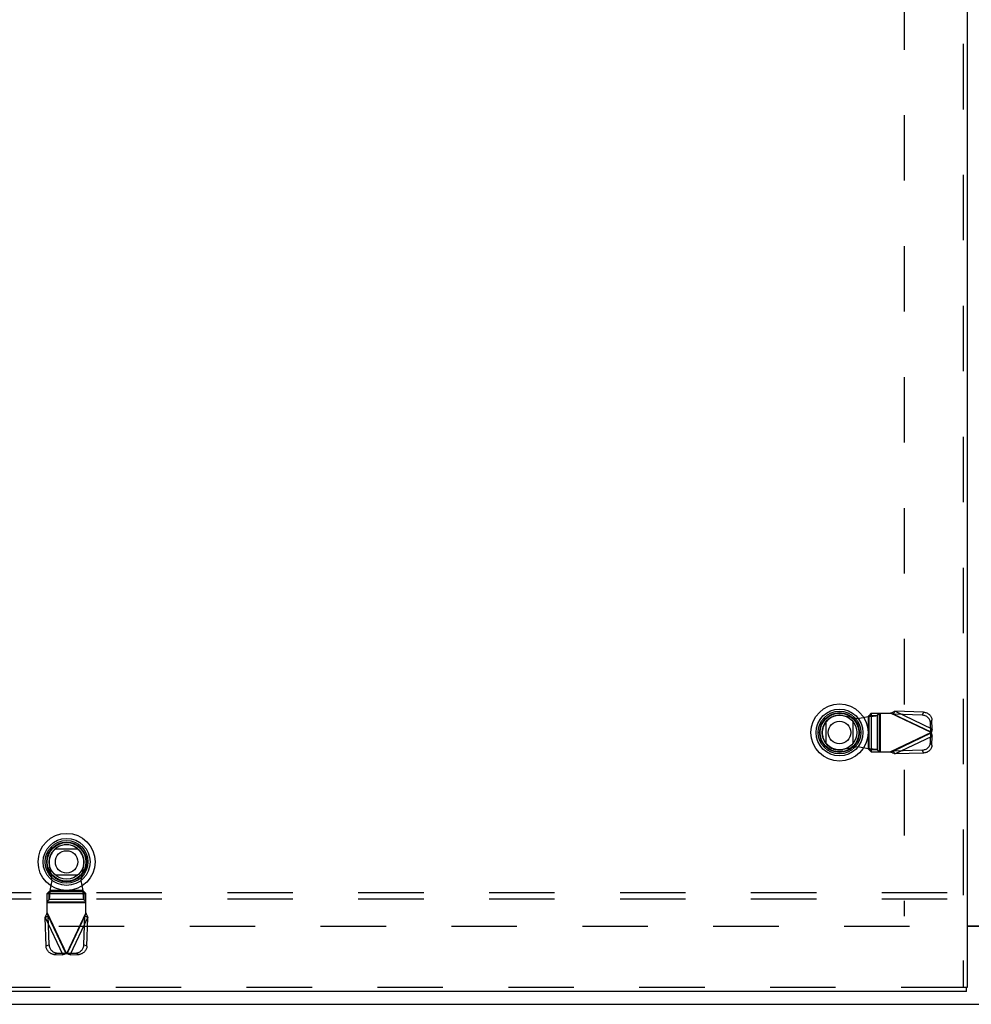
# Model space of a CAD drawing. Header units: inches. Extents: x 0 to 230, y 0 to 149.
# Tile 50 of 256: x 50 to 69, y 37 to 56. Entities that reach past the tile are written whole.
import ezdxf

# ---------------------------------------------------------------- set-up
doc = ezdxf.new("R2010")
doc.units = ezdxf.units.IN
doc.header["$LTSCALE"] = 12.648283
doc.header["$MEASUREMENT"] = 0
doc.linetypes.add('HIDDEN', pattern=[0.2, 0.1, -0.1])
doc.layers.get('0').update_dxf_attribs({"linetype": 'CONTINUOUS'})
for name, color, linetype in [('DEFAULT_2', 8, 'HIDDEN'), ('LEFTHAND_DOOR_ASSEMBLY', 7, 'CONTINUOUS'), ('SUBPANEL', 7, 'CONTINUOUS')]:
    doc.layers.add(name, color=color, linetype=linetype)

msp = doc.modelspace()

# ---------------------------------------------------------------- linework, layer by layer
at = {"color": 3, "linetype": 'Continuous'}
msp.add_line((68.573, 38.363), (69.637, 38.363), dxfattribs=at)
at = {"color": 7, "linetype": 'Continuous'}
for p, q in [((69.637, 38.348), (68.573, 38.348)), ((33.157, 36.848), (105.053, 36.848))]:
    msp.add_line(p, q, dxfattribs=at)
at = {"layer": 'DEFAULT_2', "color": 8, "linetype": 'HIDDEN'}
for p, q in [((67.355, 107.146), (67.355, 38.549)), ((67.459, 38.348), (34.855, 38.348))]:
    msp.add_line(p, q, dxfattribs=at)
at = {"layer": 'LEFTHAND_DOOR_ASSEMBLY', "color": 8, "linetype": 'HIDDEN'}
for p, q in [((68.498, 108.523), (68.498, 37.173)), ((66.167, 42.425), (66.461, 42.372)), ((66.717, 42.47), (66.677, 42.428)), ((66.677, 42.428), (66.832, 42.428)), ((66.677, 41.764), (66.677, 42.428)), ((66.717, 42.47), (67.091, 42.47)), ((66.72, 42.47), (66.72, 41.722)), ((66.832, 42.428), (66.872, 42.47)), ((66.832, 42.428), (66.832, 41.764)), ((66.875, 41.722), (66.875, 42.47)), ((66.894, 42.47), (66.894, 41.722)), ((67.879, 42.096), (67.091, 42.47)), ((67.149, 42.451), (67.176, 42.508)), ((67.704, 42.433), (67.149, 42.451)), ((67.149, 42.451), (67.87, 42.109)), ((67.73, 42.49), (67.176, 42.508)), ((67.897, 42.166), (67.176, 42.508)), ((67.73, 42.49), (67.704, 42.433)), ((66.461, 42.372), (66.658, 42.409)), ((66.658, 42.409), (66.693, 42.412)), ((66.658, 42.409), (66.658, 41.783)), ((67.864, 42.281), (67.891, 42.338)), ((67.87, 42.109), (67.864, 42.281)), ((67.897, 42.166), (67.891, 42.338)), ((67.879, 42.096), (67.091, 41.722)), ((67.87, 42.083), (67.149, 41.741)), ((67.864, 41.911), (67.87, 42.083)), ((67.897, 42.166), (67.87, 42.109)), ((67.87, 42.083), (67.897, 42.026)), ((67.176, 41.684), (67.897, 42.026)), ((67.891, 41.854), (67.864, 41.911)), ((67.891, 41.854), (67.897, 42.026)), ((66.461, 41.82), (66.167, 41.767)), ((66.658, 41.783), (66.461, 41.82)), ((66.832, 41.764), (66.677, 41.764)), ((66.677, 41.764), (66.717, 41.722)), ((66.717, 41.722), (67.091, 41.722)), ((66.872, 41.722), (66.832, 41.764)), ((67.091, 41.722), (67.11, 41.728)), ((67.11, 41.728), (67.13, 41.734)), ((67.704, 41.759), (67.149, 41.741)), ((67.176, 41.684), (67.149, 41.741)), ((67.73, 41.702), (67.176, 41.684)), ((67.704, 41.759), (67.73, 41.702)), ((50.889, 39.242), (50.836, 39.536)), ((51.494, 39.536), (51.441, 39.242)), ((50.851, 39.045), (50.889, 39.242)), ((51.441, 39.242), (51.478, 39.045)), ((50.833, 39.025), (50.791, 38.986)), ((50.833, 39.025), (51.497, 39.025)), ((50.833, 38.871), (50.833, 39.025)), ((51.478, 39.045), (50.851, 39.045)), ((51.478, 39.045), (51.481, 39.01)), ((51.539, 38.986), (51.497, 39.025)), ((51.497, 39.025), (51.497, 38.871)), ((50.791, 38.612), (50.791, 38.986)), ((51.539, 38.983), (50.791, 38.983)), ((50.791, 38.831), (50.833, 38.871)), ((50.791, 38.828), (51.539, 38.828)), ((51.539, 38.809), (50.791, 38.809)), ((51.497, 38.871), (50.833, 38.871)), ((51.497, 38.871), (51.539, 38.831)), ((51.539, 38.612), (51.539, 38.986)), ((50.791, 38.612), (51.165, 37.824)), ((50.791, 38.612), (50.797, 38.592)), ((51.539, 38.612), (51.165, 37.824)), ((50.753, 38.527), (50.81, 38.554)), ((50.753, 38.527), (51.095, 37.806)), ((50.771, 37.972), (50.753, 38.527)), ((50.797, 38.592), (50.803, 38.573)), ((51.152, 37.833), (50.81, 38.554)), ((50.828, 37.999), (50.81, 38.554)), ((51.52, 38.554), (51.178, 37.833)), ((51.235, 37.806), (51.577, 38.527)), ((51.502, 37.999), (51.52, 38.554)), ((51.52, 38.554), (51.577, 38.527)), ((51.559, 37.972), (51.577, 38.527)), ((50.828, 37.999), (50.771, 37.972)), ((51.559, 37.972), (51.502, 37.999)), ((50.923, 37.812), (50.98, 37.839)), ((50.923, 37.812), (51.095, 37.806)), ((50.98, 37.839), (51.152, 37.833)), ((51.152, 37.833), (51.095, 37.806)), ((51.178, 37.833), (51.35, 37.839)), ((51.235, 37.806), (51.178, 37.833)), ((51.235, 37.806), (51.407, 37.812)), ((51.35, 37.839), (51.407, 37.812)), ((68.56, 37.173), (33.774, 37.173))]:
    msp.add_line(p, q, dxfattribs=at)
at = {"layer": 'LEFTHAND_DOOR_ASSEMBLY', "color": 3, "linetype": 'Continuous'}
for p, q in [((68.573, 108.523), (68.573, 37.173)), ((68.56, 37.098), (33.774, 37.098))]:
    msp.add_line(p, q, dxfattribs=at)
at = {"layer": 'LEFTHAND_DOOR_ASSEMBLY', "color": 7, "linetype": 'Continuous'}
for p, q in [((65.849, 41.882), (65.849, 42.314)), ((66.361, 42.314), (66.361, 41.882)), ((50.951, 39.854), (51.383, 39.854)), ((51.383, 39.342), (50.951, 39.342)), ((68.573, 37.173), (68.56, 37.173)), ((68.56, 37.098), (68.56, 37.173))]:
    msp.add_line(p, q, dxfattribs=at)
at = {"layer": 'LEFTHAND_DOOR_ASSEMBLY', "color": 8, "linetype": 'HIDDEN'}
for points in [[(66.677, 42.428), (66.677, 42.426), (66.675, 42.423), (66.673, 42.421), (66.671, 42.419), (66.668, 42.416), (66.665, 42.414), (66.661, 42.412), (66.658, 42.409)], [(66.693, 42.412), (66.71, 42.413), (66.727, 42.415), (66.742, 42.416), (66.757, 42.417), (66.771, 42.419), (66.784, 42.42), (66.796, 42.421), (66.806, 42.423), (66.815, 42.424), (66.823, 42.425), (66.828, 42.427), (66.832, 42.428)], [(67.091, 42.47), (67.105, 42.477), (67.12, 42.483), (67.134, 42.49), (67.148, 42.496), (67.162, 42.502), (67.176, 42.508)], [(67.149, 42.451), (67.139, 42.454), (67.13, 42.458), (67.12, 42.461), (67.091, 42.47)], [(67.864, 42.281), (67.862, 42.296), (67.86, 42.31), (67.855, 42.324), (67.85, 42.338), (67.843, 42.351), (67.835, 42.364), (67.825, 42.376), (67.815, 42.387), (67.803, 42.397), (67.791, 42.406), (67.777, 42.413), (67.763, 42.42), (67.749, 42.425), (67.734, 42.429), (67.719, 42.432), (67.704, 42.433)], [(67.73, 42.49), (67.746, 42.489), (67.761, 42.486), (67.776, 42.482), (67.79, 42.477), (67.804, 42.47), (67.818, 42.462), (67.83, 42.453), (67.842, 42.443), (67.852, 42.432), (67.862, 42.42), (67.87, 42.408), (67.877, 42.395), (67.882, 42.381), (67.887, 42.367), (67.889, 42.352), (67.891, 42.338)], [(67.874, 42.103), (67.873, 42.105), (67.871, 42.107), (67.87, 42.109)], [(67.87, 42.083), (67.871, 42.085), (67.873, 42.087), (67.874, 42.089), (67.876, 42.092), (67.879, 42.096)], [(67.879, 42.096), (67.877, 42.098), (67.874, 42.103)], [(67.888, 42.131), (67.882, 42.108), (67.879, 42.096)], [(67.879, 42.096), (67.885, 42.072), (67.888, 42.06), (67.891, 42.049), (67.894, 42.037), (67.897, 42.026)], [(67.897, 42.166), (67.894, 42.154), (67.891, 42.143), (67.888, 42.131)], [(67.704, 41.759), (67.719, 41.76), (67.734, 41.763), (67.749, 41.767), (67.763, 41.772), (67.777, 41.779), (67.791, 41.786), (67.803, 41.795), (67.815, 41.805), (67.825, 41.816), (67.835, 41.828), (67.843, 41.841), (67.85, 41.854), (67.855, 41.868), (67.86, 41.882), (67.862, 41.896), (67.864, 41.911)], [(67.891, 41.854), (67.889, 41.839), (67.887, 41.825), (67.882, 41.811), (67.877, 41.797), (67.87, 41.784), (67.862, 41.772), (67.852, 41.76), (67.842, 41.749), (67.83, 41.739), (67.818, 41.73), (67.804, 41.722), (67.79, 41.715), (67.776, 41.71), (67.761, 41.706), (67.746, 41.703), (67.73, 41.702)], [(66.832, 41.764), (66.828, 41.765), (66.823, 41.767), (66.815, 41.768), (66.806, 41.769), (66.796, 41.771), (66.784, 41.772), (66.771, 41.773), (66.757, 41.775), (66.742, 41.776), (66.727, 41.777), (66.71, 41.779), (66.693, 41.78), (66.658, 41.783)], [(66.677, 41.764), (66.677, 41.766), (66.675, 41.768), (66.673, 41.771), (66.671, 41.773), (66.668, 41.776), (66.665, 41.778), (66.661, 41.78), (66.658, 41.783)], [(67.176, 41.684), (67.162, 41.69), (67.148, 41.696), (67.134, 41.702), (67.12, 41.709), (67.105, 41.715), (67.091, 41.722)], [(67.13, 41.734), (67.139, 41.738), (67.149, 41.741)], [(50.833, 38.871), (50.834, 38.875), (50.835, 38.88), (50.837, 38.888), (50.838, 38.896), (50.839, 38.907), (50.841, 38.918), (50.842, 38.931), (50.843, 38.945), (50.845, 38.96), (50.846, 38.976), (50.847, 38.993), (50.849, 39.01), (50.851, 39.045)], [(50.833, 39.025), (50.835, 39.026), (50.837, 39.028), (50.84, 39.03), (50.842, 39.032), (50.844, 39.035), (50.847, 39.038), (50.849, 39.041), (50.851, 39.045)], [(51.497, 39.025), (51.495, 39.026), (51.492, 39.028), (51.49, 39.03), (51.488, 39.032), (51.485, 39.035), (51.483, 39.038), (51.481, 39.041), (51.478, 39.045)], [(51.481, 39.01), (51.482, 38.993), (51.484, 38.976), (51.485, 38.96), (51.486, 38.945), (51.488, 38.931), (51.489, 38.918), (51.49, 38.907), (51.492, 38.896), (51.493, 38.888), (51.494, 38.88), (51.496, 38.875), (51.497, 38.871)], [(50.753, 38.527), (50.759, 38.541), (50.765, 38.555), (50.771, 38.569), (50.778, 38.583), (50.784, 38.597), (50.791, 38.612)], [(51.52, 38.554), (51.523, 38.564), (51.527, 38.573), (51.53, 38.583), (51.539, 38.612)], [(51.539, 38.612), (51.546, 38.597), (51.552, 38.583), (51.559, 38.569), (51.565, 38.555), (51.571, 38.541), (51.577, 38.527)], [(50.803, 38.573), (50.807, 38.564), (50.81, 38.554)], [(50.923, 37.812), (50.908, 37.813), (50.894, 37.816), (50.88, 37.82), (50.866, 37.826), (50.853, 37.833), (50.84, 37.841), (50.829, 37.851), (50.818, 37.861), (50.808, 37.873), (50.799, 37.885), (50.791, 37.899), (50.784, 37.913), (50.779, 37.927), (50.775, 37.942), (50.772, 37.957), (50.771, 37.972)], [(50.828, 37.999), (50.829, 37.984), (50.832, 37.969), (50.836, 37.954), (50.841, 37.94), (50.848, 37.926), (50.855, 37.912), (50.864, 37.9), (50.874, 37.888), (50.885, 37.878), (50.897, 37.868), (50.91, 37.86), (50.923, 37.853), (50.937, 37.847), (50.951, 37.843), (50.965, 37.84), (50.98, 37.839)], [(51.35, 37.839), (51.365, 37.84), (51.379, 37.843), (51.393, 37.847), (51.407, 37.853), (51.42, 37.86), (51.433, 37.868), (51.444, 37.878), (51.455, 37.888), (51.466, 37.9), (51.474, 37.912), (51.482, 37.926), (51.489, 37.94), (51.494, 37.954), (51.498, 37.969), (51.501, 37.984), (51.502, 37.999)], [(51.559, 37.972), (51.558, 37.957), (51.555, 37.942), (51.551, 37.927), (51.546, 37.913), (51.539, 37.899), (51.531, 37.885), (51.522, 37.873), (51.512, 37.861), (51.501, 37.851), (51.489, 37.841), (51.477, 37.833), (51.464, 37.826), (51.45, 37.82), (51.436, 37.816), (51.421, 37.813), (51.407, 37.812)], [(51.165, 37.824), (51.141, 37.818), (51.129, 37.815), (51.118, 37.812), (51.106, 37.809), (51.095, 37.806)], [(51.152, 37.833), (51.154, 37.832), (51.156, 37.83), (51.158, 37.829), (51.161, 37.827), (51.165, 37.824)], [(51.165, 37.824), (51.167, 37.826), (51.171, 37.829)], [(51.2, 37.815), (51.177, 37.821), (51.165, 37.824)], [(51.171, 37.829), (51.174, 37.83), (51.176, 37.832), (51.178, 37.833)], [(51.235, 37.806), (51.223, 37.809), (51.212, 37.812), (51.2, 37.815)]]:
    msp.add_lwpolyline(points, dxfattribs=at)
at = {"layer": 'LEFTHAND_DOOR_ASSEMBLY', "color": 7, "linetype": 'Continuous'}
for centre, radius in [((66.105, 42.098), 0.551), ((66.105, 42.098), 0.453), ((66.105, 42.098), 0.413), ((66.105, 42.098), 0.384), ((66.105, 42.098), 0.374), ((66.105, 42.098), 0.335), ((66.105, 42.098), 0.217), ((51.167, 39.598), 0.551), ((51.167, 39.598), 0.453), ((51.167, 39.598), 0.413), ((51.167, 39.598), 0.384), ((51.167, 39.598), 0.374), ((51.167, 39.598), 0.335), ((51.167, 39.598), 0.217)]:
    msp.add_circle(centre, radius, dxfattribs=at)
at = {"layer": 'LEFTHAND_DOOR_ASSEMBLY', "color": 8, "linetype": 'HIDDEN'}
for centre, start, end in [((66.107, 42.096), 79.673, 280.327), ((51.165, 39.596), 349.673, 190.327)]:
    msp.add_arc(centre, 0.335, start, end, dxfattribs=at)
at = {"layer": 'SUBPANEL', "color": 8, "linetype": 'HIDDEN'}
for p, q in [((101.074, 39.004), (37.136, 39.004)), ((101.074, 38.879), (37.136, 38.879))]:
    msp.add_line(p, q, dxfattribs=at)

doc.saveas('drawing.dxf')
